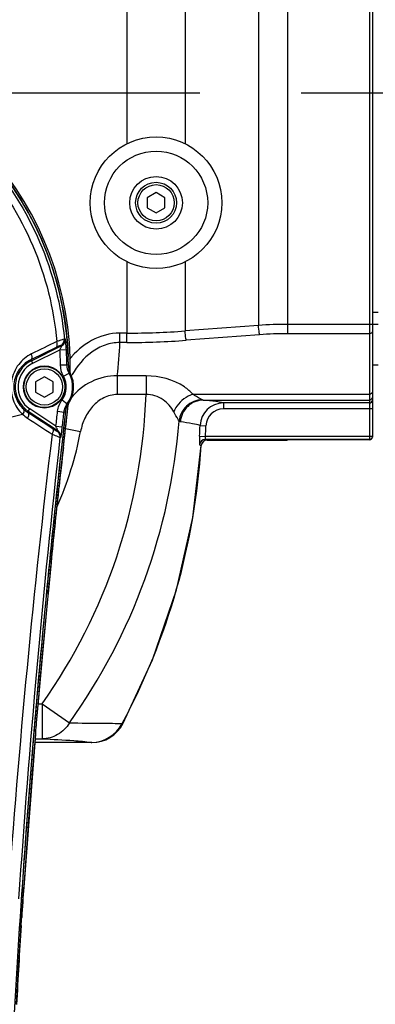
# Model space of a CAD drawing. Header units: millimetres. Extents: x 0 to 4205, y 0 to 2970.
# Tile 73 of 85: x 2366 to 2427, y 2243 to 2411. Entities that reach past the tile are written whole.
import ezdxf

# ---------------------------------------------------------------- set-up
doc = ezdxf.new("R2010")
doc.units = ezdxf.units.MM
doc.header["$LTSCALE"] = 231.275
doc.linetypes.add('CENTER', pattern=[0.6, 0.375, -0.075, 0.075, -0.075])
doc.layers.get('0').update_dxf_attribs({"linetype": 'CONTINUOUS'})
for name, color, linetype in [('204101000011_DXF_DIMENSION', 7, 'CONTINUOUS'), ('304102000049DXF_CONTINUOUS_LINE', 7, 'CONTINUOUS'), ('304102000050DXF_CONTINUOUS_LINE', 7, 'CONTINUOUS'), ('304102000052DXF_CONTINUOUS_LINE', 7, 'CONTINUOUS'), ('304102000054DXF_CONTINUOUS_LINE', 7, 'CONTINUOUS'), ('304106000050DXF_CONTINUOUS_LINE', 7, 'CONTINUOUS'), ('304107000041DXF_CONTINUOUS_LINE', 7, 'CONTINUOUS'), ('304302000061DXF_CONTINUOUS_LINE', 7, 'CONTINUOUS'), ('501023000017_DXF_AXIS', 7, 'CONTINUOUS'), ('501023000020DXF_CONTINUOUS_LINE', 7, 'CONTINUOUS'), ('501023000050DXF_CONTINUOUS_LINE', 7, 'CONTINUOUS'), ('504001000007DXF_CONTINUOUS_LINE', 7, 'CONTINUOUS'), ('604007000006DXF_CONTINUOUS_LINE', 7, 'CONTINUOUS')]:
    doc.layers.add(name, color=color, linetype=linetype)
doc.styles.get("Standard").update_dxf_attribs({"font": 'txt', "width": 0.7})
doc.dimstyles.new('DIMSTYLE_1', dxfattribs={"dimtxt": 35, "dimasz": 25, "dimexe": 4, "dimexo": 0.2, "dimgap": 1.75, "dimtad": 1, "dimdsep": 46, "dimtxsty": 'Standard', "dimblk": '_FILLED', "dimblk1": '_FILLED', "dimblk2": '_FILLED', "dimcen": 0.09, "dimclrt": 5, "dimazin": 2, "dimtp": 0.01, "dimtm": 0.01, "dimtfac": 1, "dimtofl": 0, "dimtmove": 0, "dimatfit": 3, "dimldrblk": '_FILLED', "dimfxl": 0, "dimtolj": 1, "dimarcsym": 0})
doc.dimstyles.new('DIMSTYLE_3', dxfattribs={"dimtxt": 35, "dimasz": 25, "dimexe": 4, "dimexo": 0.2, "dimgap": 1.75, "dimtad": 0, "dimtih": 1, "dimtoh": 1, "dimdec": 1, "dimdsep": 46, "dimtxsty": 'Standard', "dimblk": '_FILLED', "dimblk1": '_FILLED', "dimblk2": '_FILLED', "dimcen": 0.09, "dimclrt": 5, "dimazin": 2, "dimtp": 0.01, "dimtm": 0.01, "dimtfac": 1, "dimtdec": 1, "dimtofl": 0, "dimtmove": 0, "dimatfit": 3, "dimldrblk": '_FILLED', "dimfxl": 0, "dimtolj": 1, "dimarcsym": 0})

# ---------------------------------------------------------------- blocks, each defined once
blk = doc.blocks.new('*D12')
at = {"layer": '204101000011_DXF_DIMENSION', "color": 2, "linetype": 'Continuous'}
blk.add_line((2315.05, 2236.88), (3116.45, 2236.88), dxfattribs=at)
blk = doc.blocks.new('_FILLED')
at = {"color": 0, "linetype": 'ByBlock'}
blk.add_solid([(0, 0), (-1, 0.17), (-1, -0.17)], dxfattribs=at)
blk = doc.blocks.new('*D13')
at = {"layer": '204101000011_DXF_DIMENSION', "color": 2, "linetype": 'Continuous'}
blk.add_line((2320.59, 2709.75), (3116.45, 2709.75), dxfattribs=at)
blk = doc.blocks.new('*D15')
at = {"layer": '204101000011_DXF_DIMENSION', "color": 2, "linetype": 'Continuous'}
for p, q in [((2319.59, 2367.65), (2319.59, 2763.03)), ((2674.59, 2441.21), (2674.59, 2763.03)), ((2319.59, 2743.03), (2497.09, 2743.03)), ((2674.59, 2743.03), (2497.09, 2743.03))]:
    blk.add_line(p, q, dxfattribs=at)
at = {"layer": '204101000011_DXF_DIMENSION', "color": 2, "linetype": 'Continuous', "xscale": 25, "yscale": 25, "zscale": 25, "rotation": 180}
blk.add_blockref('_FILLED', (2319.59, 2743.03), dxfattribs=at)
at = {"layer": '204101000011_DXF_DIMENSION', "color": 2, "linetype": 'Continuous', "xscale": 25, "yscale": 25, "zscale": 25}
blk.add_blockref('_FILLED', (2674.59, 2743.03), dxfattribs=at)
blk = doc.blocks.new('*D34')
at = {"layer": '204101000011_DXF_DIMENSION', "color": 2, "linetype": 'Continuous'}
blk.add_line((2544.88, 2012.65), (2544.88, 2802.45), dxfattribs=at)

msp = doc.modelspace()

# ---------------------------------------------------------------- linework, layer by layer
at = {"color": 2, "linetype": 'Continuous'}
msp.add_arc((2319.591, 2011.655), 698.098, 323.000331, 167.000331, dxfattribs=at)
at = {"layer": '304102000049DXF_CONTINUOUS_LINE', "color": 7, "linetype": 'Continuous'}
for p, q in [((2366.524, 2256.495), (2366.946, 2262.874)), ((2366.272, 2252.35), (2366.524, 2256.495))]:
    msp.add_line(p, q, dxfattribs=at)
at = {"layer": '304102000050DXF_CONTINUOUS_LINE', "color": 9, "linetype": 'Continuous'}
for p, q in [((2374.44, 2344.227), (2374.568, 2345.353)), ((2374.476, 2345.364), (2374.57, 2345.353)), ((2374.337, 2343.334), (2374.44, 2344.227)), ((2373.745, 2338.13), (2373.743, 2338.102)), ((2372.917, 2330.734), (2372.964, 2331.157)), ((2371.625, 2318.447), (2371.626, 2318.447)), ((2366.951, 2262.967), (2366.953, 2262.967))]:
    msp.add_line(p, q, dxfattribs=at)
at = {"layer": '304102000050DXF_CONTINUOUS_LINE', "color": 7, "linetype": 'Continuous'}
for p, q in [((2374.441, 2344.227), (2374.57, 2345.353)), ((2373.993, 2340.303), (2374.441, 2344.227)), ((2373.743, 2338.102), (2373.993, 2340.303)), ((2371.626, 2318.447), (2371.107, 2313.155)), ((2371.107, 2313.156), (2371.059, 2312.679)), ((2370.833, 2310.373), (2369.097, 2291.042)), ((2368.964, 2289.387), (2368.942, 2289.102)), ((2368.942, 2289.104), (2366.953, 2262.967))]:
    msp.add_line(p, q, dxfattribs=at)
for points in [[(2371.627, 2318.447), (2372.202, 2324.063), (2372.942, 2330.942), (2373.743, 2338.102)], [(2365.734, 2242.915), (2366.079, 2249.172), (2366.52, 2256.448), (2366.953, 2262.967)]]:
    msp.add_lwpolyline(points, dxfattribs=at)
for centre, radius, start, end in [((2319.591, 2351.655), 55.339, 359.0752, 83.72993), ((2319.591, 2351.655), 55.339, 353.46124, 353.7436), ((2317.337, 2318.373), 54.022, 354.45832, 354.99133), ((2728.969, 2276.278), 359.756, 174.19286, 174.56181), ((2554.958, 2275.296), 186.527, 175.15766, 175.66762)]:
    msp.add_arc(centre, radius, start, end, dxfattribs=at)
at = {"layer": '304102000050DXF_CONTINUOUS_LINE', "color": 9, "linetype": 'Continuous'}
for centre, radius, start, end in [((2319.591, 2351.655), 55.338, 359.07522, 83.7298), ((2319.591, 2351.655), 55.338, 353.46124, 353.74347), ((4509.761, 2095.369), 2149.767, 173.516089, 173.703081), ((3534.432, 2202.331), 1168.591, 173.69169, 174.297415), ((4187.972, 2137.499), 1825.338, 174.310845, 174.492787), ((4187.972, 2137.499), 1825.344, 174.565503, 175.174743), ((4187.972, 2137.499), 1825.338, 175.226854, 176.058549), ((3614.13, 2177.035), 1250.136, 176.05847, 176.297274), ((3587.591, 2178.665), 1223.547, 176.358715, 176.992414)]:
    msp.add_arc(centre, radius, start, end, dxfattribs=at)
for points in [[(2373.745, 2338.13), (2373.942, 2339.864), (2374.139, 2341.599), (2374.337, 2343.334)], [(2366.514, 2256.372), (2366.544, 2256.838), (2366.574, 2257.303), (2366.604, 2257.769)]]:
    msp.add_open_spline(points, degree=3, dxfattribs=at)
at = {"layer": '304102000052DXF_CONTINUOUS_LINE', "color": 9, "linetype": 'Continuous'}
for p, q in [((2374.074, 2356.61), (2373.906, 2356.643)), ((2372.479, 2355.179), (2368.182, 2353.104)), ((2368.263, 2352.941), (2373.468, 2355.525)), ((2373.15, 2354.809), (2374.248, 2354.874)), ((2373.468, 2355.525), (2373.3, 2355.557)), ((2368.485, 2352.493), (2373.15, 2354.809)), ((2368.182, 2353.104), (2368.263, 2352.941)), ((2368.485, 2352.493), (2368.263, 2352.941)), ((2373.24, 2352.235), (2374.339, 2352.246)), ((2373.76, 2350.28), (2374.72, 2350.816)), ((2373.514, 2346.246), (2374.402, 2345.597)), ((2374.542, 2345.614), (2374.612, 2345.624)), ((2363.545, 2343.025), (2366.751, 2343.787)), ((2367.618, 2344.132), (2367.995, 2344.699)), ((2372.829, 2340.888), (2367.719, 2344.283)), ((2372.461, 2341.732), (2367.995, 2344.699)), ((2372.751, 2344.291), (2373.844, 2344.167)), ((2372.461, 2341.732), (2373.554, 2341.61)), ((2372.662, 2340.875), (2372.829, 2340.888)), ((2373.147, 2339.837), (2373.313, 2339.85))]:
    msp.add_line(p, q, dxfattribs=at)
for centre, radius, start, end in [((2372.81, 2356.542), 1.1, 296.42964, 5.25399), ((2372.979, 2356.51), 1.1, 296.42218, 5.19772), ((2319.579, 2351.657), 54.764, 0.61618, 3.3669), ((2319.589, 2351.658), 53.654, 0.6161, 3.36716), ((2370.49, 2348.455), 5.009, 116.40255, 236.40255), ((2370.49, 2348.455), 4.509, 116.40255, 236.40255), ((2371.604, 2346.563), 6.308, 61.75807, 64.29922), ((2370.49, 2348.455), 3.744, 323.85166, 29.17279), ((2370.49, 2348.455), 4.844, 323.85166, 29.17279), ((2373.776, 2346.875), 4.053, 73.50162, 76.52617), ((2373.98, 2349.682), 4.107, 275.89237, 277.85628), ((2370.965, 2348.319), 6.189, 227.08452, 237.16556), ((2370.428, 2348.479), 5.177, 227.1184, 237.12688), ((2371.77, 2350.044), 6.232, 289.43653, 292.00137), ((3989.405, 2146.296), 1629.2, 173.157286, 175.98296), ((4192.764, 2137.271), 1830.858, 173.647777, 176.126588)]:
    msp.add_arc(centre, radius, start, end, dxfattribs=at)
at = {"layer": '304102000052DXF_CONTINUOUS_LINE', "color": 7, "linetype": 'Continuous'}
for centre, radius, start, end in [((2319.543, 2351.656), 55.048, 0.48178, 2.06978), ((2370.49, 2348.455), 5, 325.52298, 27.46486), ((2377.095, 2343.923), 3.01, 159.50559, 170.85656), ((2377.087, 2343.924), 3.003, 152.83578, 159.47623), ((2377.09, 2343.924), 3.005, 145.53343, 152.8423), ((4187.325, 2137.528), 1824.969, 173.495414, 174.940581), ((2377.073, 2343.927), 2.988, 170.86282, 173.49412), ((4185.65, 2137.69), 1823.286, 174.940993, 175.428153), ((4188.367, 2137.474), 1826.011, 175.42821, 177.376889)]:
    msp.add_arc(centre, radius, start, end, dxfattribs=at)
at = {"layer": '304102000052DXF_CONTINUOUS_LINE', "color": 9, "linetype": 'Continuous'}
for points, knots in [([(2331.342, 2404.917), (2336.92, 2403.686), (2347.764, 2399.426), (2361.184, 2388.328), (2370.514, 2373.623), (2373.383, 2362.331), (2373.906, 2356.643)], [0, 0, 0, 0, 0.2500003, 0.5000004, 0.7500004, 1, 1, 1, 1]), ([(2330.757, 2403.674), (2336.254, 2402.494), (2346.948, 2398.346), (2360.177, 2387.439), (2369.34, 2372.948), (2372.115, 2361.818), (2372.595, 2356.216)], [0, 0, 0, 0, 0.2500009, 0.5000011, 0.7500008, 1, 1, 1, 1]), ([(2373.905, 2356.643), (2373.87, 2356.646), (2373.746, 2356.586), (2373.485, 2356.522), (2373.084, 2356.378), (2372.771, 2356.276), (2372.595, 2356.216)], [0, 0, 0, 0, 0.0785975, 0.2816369, 0.5954988, 1, 1, 1, 1]), ([(2374.248, 2354.874), (2374.235, 2355.086), (2374.207, 2355.485), (2374.167, 2355.962), (2374.128, 2356.274), (2374.113, 2356.451), (2374.084, 2356.537), (2374.087, 2356.607), (2374.074, 2356.61)], [0, 0, 0, 0, 0.3660955, 0.687824, 0.8164255, 0.9147902, 0.9772028, 1, 1, 1, 1]), ([(2372.479, 2355.179), (2372.539, 2355.211), (2372.791, 2355.506), (2372.695, 2355.937), (2372.595, 2356.216)], [0, 0, 0, 0, 0.1857485, 1, 1, 1, 1]), ([(2373.3, 2355.557), (2373.276, 2355.562), (2373.198, 2355.505), (2373.033, 2355.451), (2372.782, 2355.322), (2372.588, 2355.232), (2372.479, 2355.179)], [0, 0, 0, 0, 0.078865, 0.2839587, 0.5986631, 1, 1, 1, 1]), ([(2373.15, 2354.809), (2373.226, 2354.955), (2373.36, 2355.201), (2373.397, 2355.364), (2373.497, 2355.532), (2373.468, 2355.525)], [0, 0, 0, 0, 0.6286682, 0.8870751, 1, 1, 1, 1]), ([(2368.303, 2354.119), (2367.447, 2353.7), (2365.841, 2352.386), (2364.589, 2349.463), (2364.87, 2346.258), (2366.035, 2344.464), (2366.751, 2343.787)], [0, 0, 0, 0, 0.2357769, 0.4929418, 0.756176, 1, 1, 1, 1]), ([(2368.182, 2353.104), (2368.241, 2353.135), (2368.489, 2353.422), (2368.399, 2353.844), (2368.303, 2354.119)], [0, 0, 0, 0, 0.185883, 1, 1, 1, 1]), ([(2368.182, 2353.104), (2367.495, 2352.774), (2366.175, 2351.729), (2365.1, 2349.343), (2365.342, 2346.69), (2366.321, 2345.229), (2366.905, 2344.686)], [0, 0, 0, 0, 0.2304567, 0.489963, 0.7588681, 1, 1, 1, 1]), ([(2366.905, 2344.686), (2366.946, 2344.645), (2367.08, 2344.335), (2366.897, 2344.002), (2366.751, 2343.787)], [0, 0, 0, 0, 0.1818749, 1, 1, 1, 1]), ([(2367.618, 2344.132), (2367.672, 2344.094), (2367.879, 2343.78), (2367.737, 2343.378), (2367.61, 2343.119)], [0, 0, 0, 0, 0.1850206, 1, 1, 1, 1]), ([(2372.829, 2340.888), (2372.866, 2340.875), (2372.731, 2341.091), (2372.69, 2341.277), (2372.54, 2341.564), (2372.461, 2341.732)], [0, 0, 0, 0, 0.1298233, 0.3947312, 1, 1, 1, 1]), ([(2373.313, 2339.85), (2373.326, 2339.851), (2373.324, 2339.926), (2373.356, 2340.012), (2373.375, 2340.195), (2373.424, 2340.511), (2373.482, 2340.994), (2373.53, 2341.396), (2373.554, 2341.61)], [0, 0, 0, 0, 0.022831, 0.086198, 0.1858067, 0.3152818, 0.6365194, 1, 1, 1, 1]), ([(2371.833, 2341.393), (2371.884, 2341.357), (2372.081, 2341.047), (2371.935, 2340.659), (2371.81, 2340.406)], [0, 0, 0, 0, 0.1806579, 1, 1, 1, 1]), ([(2371.81, 2340.406), (2371.988, 2340.327), (2372.306, 2340.191), (2372.714, 2340), (2372.983, 2339.914), (2373.108, 2339.833), (2373.147, 2339.837)], [0, 0, 0, 0, 0.4019069, 0.7163984, 0.9210453, 1, 1, 1, 1]), ([(2371.833, 2341.393), (2371.942, 2341.323), (2372.137, 2341.201), (2372.388, 2341.028), (2372.558, 2340.947), (2372.636, 2340.873), (2372.662, 2340.875)], [0, 0, 0, 0, 0.3953507, 0.71093, 0.9197081, 1, 1, 1, 1])]:
    msp.add_open_spline(points, degree=3, knots=knots, dxfattribs=at)
at = {"layer": '304102000052DXF_CONTINUOUS_LINE', "color": 7, "linetype": 'Continuous'}
msp.add_open_spline([(2333.998, 2404.734), (2339.596, 2403.215), (2350.379, 2398.355), (2363.408, 2386.411), (2372.066, 2371.017), (2374.346, 2359.428), (2374.555, 2353.645)], degree=3, knots=[0, 0, 0, 0, 0.2502277, 0.5003504, 0.7502979, 1, 1, 1, 1], dxfattribs=at)
at = {"layer": '304102000052DXF_CONTINUOUS_LINE', "color": 9, "linetype": 'Continuous'}
for points in [[(2372.595, 2356.216), (2371.164, 2355.518), (2369.734, 2354.818), (2368.303, 2354.119)], [(2373.76, 2350.28), (2373.431, 2350.868), (2373.247, 2351.56), (2373.24, 2352.235)], [(2374.72, 2350.816), (2374.479, 2351.247), (2374.345, 2351.753), (2374.339, 2352.246)], [(2372.751, 2344.291), (2372.83, 2344.986), (2373.101, 2345.681), (2373.514, 2346.246)], [(2373.843, 2344.167), (2373.901, 2344.675), (2374.1, 2345.184), (2374.402, 2345.597)], [(2367.61, 2343.119), (2369.01, 2342.216), (2370.41, 2341.311), (2371.81, 2340.406)], [(2367.618, 2344.132), (2369.024, 2343.219), (2370.429, 2342.306), (2371.833, 2341.393)], [(2372.461, 2341.732), (2372.557, 2342.585), (2372.654, 2343.438), (2372.751, 2344.291)], [(2373.554, 2341.61), (2373.65, 2342.462), (2373.746, 2343.315), (2373.843, 2344.167)], [(2372.662, 2340.875), (2372.98, 2340.664), (2373.189, 2340.217), (2373.147, 2339.837)], [(2372.829, 2340.888), (2373.147, 2340.677), (2373.355, 2340.23), (2373.313, 2339.85)]]:
    msp.add_open_spline(points, degree=3, dxfattribs=at)
at = {"layer": '304102000052DXF_CONTINUOUS_LINE', "color": 7, "linetype": 'Continuous'}
msp.add_open_spline([(2374.589, 2352.119), (2374.593, 2351.653), (2374.712, 2351.175), (2374.927, 2350.761)], degree=3, dxfattribs=at)
at = {"layer": '304102000054DXF_CONTINUOUS_LINE', "color": 9, "linetype": 'Continuous'}
for p, q in [((2426.091, 2451.647), (2426.091, 2339.411)), ((2384.603, 2442.155), (2384.603, 2390.015)), ((2412.085, 2440.655), (2412.085, 2357.555)), ((2394.554, 2437.764), (2394.554, 2390.019)), ((2407.109, 2436.822), (2407.109, 2358.976)), ((2384.603, 2369.86), (2384.603, 2357.655)), ((2394.554, 2369.856), (2394.554, 2358.034)), ((2407.109, 2358.976), (2394.554, 2358.034)), ((2426.591, 2359.155), (2412.085, 2359.155)), ((2383.4, 2356.055), (2383.4, 2357.655)), ((2384.603, 2357.655), (2383.4, 2357.655)), ((2384.603, 2356.055), (2384.603, 2357.655)), ((2407.308, 2357.376), (2394.753, 2356.434)), ((2426.091, 2357.555), (2412.085, 2357.555)), ((2384.603, 2356.055), (2383.4, 2356.055)), ((2382.955, 2350.355), (2382.955, 2347.155)), ((2387.87, 2350.355), (2382.955, 2350.355)), ((2387.87, 2350.355), (2387.87, 2347.155)), ((2387.87, 2347.155), (2382.955, 2347.155)), ((2395.87, 2347.208), (2426.091, 2347.208)), ((2397.672, 2346.209), (2426.091, 2346.209)), ((2401.114, 2345.715), (2401.114, 2344.715)), ((2426.091, 2345.715), (2401.114, 2345.715)), ((2426.591, 2344.715), (2401.114, 2344.715)), ((2397.116, 2341.872), (2398.114, 2341.833)), ((2374.111, 2341.336), (2376.683, 2340.849)), ((2397.031, 2340.044), (2398.028, 2339.989)), ((2426.591, 2339.989), (2398.028, 2339.989)), ((2397.318, 2338.434), (2397.319, 2338.435)), ((2397.319, 2338.434), (2397.33, 2338.427)), ((2426.091, 2339.489), (2398.028, 2339.489)), ((2398.316, 2339.37), (2411.96, 2339.37)), ((2398.316, 2339.37), (2398.317, 2339.369)), ((2398.317, 2339.369), (2398.328, 2339.362)), ((2369.39, 2294.301), (2370.116, 2294.301)), ((2370.116, 2294.301), (2370.116, 2288.302)), ((2370.116, 2294.301), (2374.766, 2291.013)), ((2383.906, 2290.863), (2383.919, 2290.855)), ((2378.606, 2287.67), (2368.833, 2287.67)), ((2368.881, 2288.302), (2370.116, 2288.302)), ((2378.606, 2287.67), (2378.616, 2287.662))]:
    msp.add_line(p, q, dxfattribs=at)
at = {"layer": '304102000054DXF_CONTINUOUS_LINE', "color": 7, "linetype": 'Continuous'}
for p, q in [((2426.591, 2451.147), (2426.591, 2339.912)), ((2398.328, 2339.362), (2411.854, 2339.362)), ((2411.841, 2339.362), (2411.854, 2339.363)), ((2411.96, 2339.37), (2411.854, 2339.363)), ((2426.091, 2339.411), (2415.091, 2339.411)), ((2378.616, 2287.662), (2368.832, 2287.662))]:
    msp.add_line(p, q, dxfattribs=at)
msp.add_lwpolyline([(2383.919, 2290.855), (2389.003, 2301.799), (2393.093, 2313.757), (2395.894, 2326.163), (2397.33, 2338.427)], dxfattribs=at)
at = {"layer": '304102000054DXF_CONTINUOUS_LINE', "color": 9, "linetype": 'Continuous'}
for centre, radius, start, end in [((2412.083, 2289.849), 69.306, 89.9983, 94.11493), ((2384.606, 2488.159), 130.504, 269.99862, 274.37148), ((2412.083, 2293.668), 63.887, 89.99853, 94.28597), ((2319.529, 2358.171), 63.906, 352.97501, 358.10263), ((2384.607, 2491.812), 135.757, 269.9985, 274.28599), ((2388.379, 2342.993), 15.173, 150.08364, 151.08722), ((2290.644, 2350.405), 97.28, 324.77964, 358.08526), ((2401.113, 2341.715), 4, 89.98502, 177.7546), ((2426.091, 2346.215), 0.5, 269.99564, 359.99564), ((2401.111, 2341.716), 2.999, 89.9389, 177.74831), ((2291.191, 2350.602), 102.643, 324.51099, 355.54223), ((2282.21, 2346.353), 114.994, 356.85485, 357.76683), ((2282.116, 2346.315), 116.084, 356.87639, 357.78761), ((2319.591, 2351.655), 58.105, 335.90085, 349.28234), ((2398.029, 2338.489), 1, 90.10878, 176.17758), ((2398.317, 2338.37), 1, 90.03785, 176.26226), ((2398.317, 2338.369), 1, 90.03529, 176.26412), ((2378.493, 2293.676), 5.98, 270.17211, 332.34025), ((2378.602, 2293.671), 6.001, 270.03452, 332.10536)]:
    msp.add_arc(centre, radius, start, end, dxfattribs=at)
at = {"layer": '304102000054DXF_CONTINUOUS_LINE', "color": 7, "linetype": 'Continuous'}
for centre, radius, start, end in [((2426.092, 2339.989), 0.499, 325.78139, 337.32229), ((2398.328, 2338.362), 1, 90, 176.28333), ((2378.616, 2293.662), 6, 270, 332.10507)]:
    msp.add_arc(centre, radius, start, end, dxfattribs=at)
for centre, major_axis, ratio, start_param, end_param in [((2426.091, 2339.912), (0, 0.5), 0.9998477, -3.1415927, -1.5707963), ((2415.091, 2339.355), (3.25, 0), 0.0174551, 1.5707963, 2.8697586)]:
    msp.add_ellipse(centre, major_axis=major_axis, ratio=ratio, start_param=start_param, end_param=end_param, dxfattribs=at)
at = {"layer": '304102000054DXF_CONTINUOUS_LINE', "color": 9, "linetype": 'Continuous'}
for points, knots in [([(2407.308, 2357.376), (2407.286, 2357.481), (2407.195, 2358.011), (2407.141, 2358.547), (2407.109, 2358.976)], [0, 0, 0, 0, 0.2001477, 1, 1, 1, 1]), ([(2383.4, 2357.655), (2381.735, 2357.654), (2378.357, 2356.73), (2375.793, 2354.449), (2374.745, 2353.147)], [0, 0, 0, 0, 0.4990577, 1, 1, 1, 1]), ([(2394.753, 2356.434), (2394.731, 2356.54), (2394.639, 2357.07), (2394.585, 2357.606), (2394.554, 2358.034)], [0, 0, 0, 0, 0.2001477, 1, 1, 1, 1]), ([(2426.591, 2357.955), (2426.591, 2357.849), (2426.457, 2357.619), (2426.215, 2357.555), (2426.091, 2357.555)], [0, 0, 0, 0, 0.4609588, 1, 1, 1, 1]), ([(2383.4, 2356.055), (2382.543, 2356.052), (2380.816, 2355.743), (2377.775, 2354.093), (2376.078, 2352.037), (2375.228, 2350.56)], [0, 0, 0, 0, 0.2507244, 0.5014574, 1, 1, 1, 1]), ([(2382.955, 2350.355), (2381.445, 2350.381), (2378.385, 2349.678), (2375.979, 2347.702), (2375.039, 2346.537)], [0, 0, 0, 0, 0.5022397, 1, 1, 1, 1]), ([(2395.87, 2347.208), (2395.452, 2347.677), (2393.227, 2349.594), (2390.154, 2350.355), (2387.87, 2350.355)], [0, 0, 0, 0, 0.2155393, 1, 1, 1, 1]), ([(2382.955, 2347.155), (2382.16, 2347.155), (2380.551, 2346.739), (2378.647, 2345.211), (2377.324, 2343.175), (2376.831, 2341.634), (2376.683, 2340.849)], [0, 0, 0, 0, 0.2491894, 0.4991092, 0.7494611, 1, 1, 1, 1]), ([(2392.619, 2344.209), (2392.186, 2345.008), (2390.887, 2346.543), (2388.896, 2347.178), (2387.87, 2347.155)], [0, 0, 0, 0, 0.469662, 1, 1, 1, 1]), ([(2395.87, 2347.208), (2394.794, 2346.863), (2393.492, 2345.865), (2392.757, 2344.551), (2392.619, 2344.209)], [0, 0, 0, 0, 0.7538347, 1, 1, 1, 1]), ([(2397.444, 2346.272), (2397.35, 2346.32), (2396.818, 2346.62), (2396.299, 2346.941), (2395.87, 2347.208)], [0, 0, 0, 0, 0.172075, 1, 1, 1, 1]), ([(2426.591, 2347.608), (2426.591, 2347.502), (2426.457, 2347.272), (2426.215, 2347.208), (2426.091, 2347.208)], [0, 0, 0, 0, 0.4609588, 1, 1, 1, 1]), ([(2397.444, 2346.273), (2396.492, 2346.246), (2394.548, 2345.454), (2393.622, 2343.573), (2393.524, 2342.624)], [0, 0, 0, 0, 0.4992852, 1, 1, 1, 1]), ([(2397.672, 2346.209), (2396.712, 2346.206), (2394.713, 2345.416), (2393.821, 2343.471), (2393.748, 2342.502)], [0, 0, 0, 0, 0.4972478, 1, 1, 1, 1]), ([(2401.114, 2345.715), (2400.688, 2345.835), (2399.537, 2346.012), (2398.386, 2346.14), (2397.672, 2346.209)], [0, 0, 0, 0, 0.3816875, 1, 1, 1, 1]), ([(2393.523, 2342.624), (2393.468, 2342.706), (2393.154, 2343.227), (2392.861, 2343.761), (2392.619, 2344.209)], [0, 0, 0, 0, 0.1628327, 1, 1, 1, 1]), ([(2397.116, 2341.872), (2396.698, 2342.002), (2395.573, 2342.223), (2394.446, 2342.402), (2393.748, 2342.502)], [0, 0, 0, 0, 0.3832104, 1, 1, 1, 1]), ([(2397.031, 2340.044), (2397.021, 2339.856), (2397.004, 2339.506), (2396.997, 2339.058), (2396.994, 2338.745), (2397.014, 2338.612), (2397.02, 2338.559), (2397.032, 2338.556)], [0, 0, 0, 0, 0.3783429, 0.6997142, 0.9166654, 0.9757257, 1, 1, 1, 1]), ([(2398.028, 2339.989), (2398.009, 2339.873), (2398.009, 2339.753), (2397.977, 2339.494), (2398.028, 2339.489)], [0, 0, 0, 0, 0.6965608, 1, 1, 1, 1]), ([(2383.789, 2290.9), (2387.717, 2298.186), (2393.97, 2313.692), (2396.781, 2330.16), (2397.319, 2338.434)], [0, 0, 0, 0, 0.4995924, 1, 1, 1, 1]), ([(2397.032, 2338.556), (2397.062, 2338.546), (2397.16, 2338.513), (2397.258, 2338.474), (2397.318, 2338.435)], [0, 0, 0, 0, 0.3087204, 1, 1, 1, 1]), ([(2398.028, 2339.489), (2398.058, 2339.48), (2398.157, 2339.448), (2398.256, 2339.409), (2398.316, 2339.37)], [0, 0, 0, 0, 0.3087434, 1, 1, 1, 1]), ([(2374.766, 2291.013), (2374.272, 2290.212), (2372.908, 2288.834), (2371.028, 2288.308), (2370.116, 2288.302)], [0, 0, 0, 0, 0.5077429, 1, 1, 1, 1]), ([(2374.766, 2291.013), (2376.69, 2291.007), (2379.698, 2290.985), (2382.707, 2290.955), (2383.789, 2290.9)], [0, 0, 0, 0, 0.6398048, 1, 1, 1, 1]), ([(2383.789, 2290.9), (2383.803, 2290.897), (2383.842, 2290.887), (2383.883, 2290.878), (2383.906, 2290.863)], [0, 0, 0, 0, 0.347749, 1, 1, 1, 1]), ([(2370.116, 2288.302), (2371.916, 2288.223), (2374.715, 2288.063), (2377.522, 2287.871), (2378.511, 2287.696)], [0, 0, 0, 0, 0.6421302, 1, 1, 1, 1]), ([(2378.511, 2287.696), (2378.531, 2287.693), (2378.563, 2287.686), (2378.596, 2287.676), (2378.606, 2287.67)], [0, 0, 0, 0, 0.6313348, 1, 1, 1, 1])]:
    msp.add_open_spline(points, degree=3, knots=knots, dxfattribs=at)
for points in [[(2426.591, 2346.709), (2426.591, 2346.581), (2426.535, 2346.446), (2426.444, 2346.355)], [(2397.672, 2346.209), (2397.593, 2346.213), (2397.514, 2346.236), (2397.444, 2346.272)], [(2426.444, 2346.355), (2426.354, 2346.265), (2426.218, 2346.209), (2426.091, 2346.209)], [(2393.748, 2342.502), (2393.664, 2342.514), (2393.585, 2342.565), (2393.523, 2342.624)]]:
    msp.add_open_spline(points, degree=3, dxfattribs=at)
at = {"layer": '304102000054DXF_CONTINUOUS_LINE', "color": 7, "linetype": 'Continuous'}
for points in [[(2426.591, 2339.989), (2426.591, 2339.924), (2426.577, 2339.857), (2426.552, 2339.796)], [(2426.504, 2339.708), (2426.417, 2339.579), (2426.247, 2339.489), (2426.091, 2339.489)]]:
    msp.add_open_spline(points, degree=3, dxfattribs=at)
at = {"layer": '304106000050DXF_CONTINUOUS_LINE', "color": 7, "linetype": 'Continuous'}
for centre, radius, start, end in [((2319.591, 2351.655), 55, 0.49992, 82.32754), ((4187.358, 2137.538), 1825, 173.491556, 179.313542)]:
    msp.add_arc(centre, radius, start, end, dxfattribs=at)
at = {"layer": '304107000041DXF_CONTINUOUS_LINE', "color": 7, "linetype": 'Continuous'}
for radius in [11.25, 8.825]:
    msp.add_circle((2389.593, 2379.938), radius, dxfattribs=at)
at = {"layer": '304302000061DXF_CONTINUOUS_LINE', "color": 7, "linetype": 'Continuous'}
msp.add_line((2427.591, 2361.155), (2426.591, 2361.155), dxfattribs=at)
at = {"layer": '501023000017_DXF_AXIS', "color": 7, "linetype": 'CENTER'}
msp.add_line((2674.591, 2398.655), (2275.879, 2398.655), dxfattribs=at)
at = {"layer": '501023000020DXF_CONTINUOUS_LINE', "color": 7, "linetype": 'Continuous'}
for p, q in [((2389.593, 2381.67), (2388.093, 2380.804)), ((2388.093, 2380.804), (2388.093, 2379.071)), ((2391.093, 2380.804), (2389.593, 2381.67)), ((2391.093, 2379.071), (2391.093, 2380.804)), ((2388.093, 2379.071), (2389.593, 2378.205)), ((2389.593, 2378.205), (2391.093, 2379.071)), ((2427.591, 2359.155), (2426.591, 2359.155)), ((2427.591, 2352.155), (2426.591, 2352.155))]:
    msp.add_line(p, q, dxfattribs=at)
msp.add_circle((2389.593, 2379.938), 3.5, dxfattribs=at)
at = {"layer": '501023000020DXF_CONTINUOUS_LINE', "color": 9, "linetype": 'Continuous'}
msp.add_circle((2389.593, 2379.938), 3.1, dxfattribs=at)
at = {"layer": '501023000050DXF_CONTINUOUS_LINE', "color": 7, "linetype": 'Continuous'}
for p, q in [((2370.49, 2350.187), (2368.99, 2349.321)), ((2371.99, 2349.321), (2370.49, 2350.187)), ((2368.99, 2349.321), (2368.99, 2347.589)), ((2371.99, 2347.589), (2371.99, 2349.321)), ((2368.99, 2347.589), (2370.49, 2346.723)), ((2370.49, 2346.723), (2371.99, 2347.589))]:
    msp.add_line(p, q, dxfattribs=at)
msp.add_circle((2370.49, 2348.455), 3.5, dxfattribs=at)
at = {"layer": '501023000050DXF_CONTINUOUS_LINE', "color": 9, "linetype": 'Continuous'}
msp.add_circle((2370.49, 2348.455), 3.1, dxfattribs=at)
at = {"layer": '504001000007DXF_CONTINUOUS_LINE', "color": 7, "linetype": 'Continuous'}
msp.add_circle((2389.593, 2379.938), 4.5, dxfattribs=at)
at = {"layer": '604007000006DXF_CONTINUOUS_LINE', "color": 7, "linetype": 'Continuous'}
msp.add_circle((2370.49, 2348.455), 3.6, dxfattribs=at)

# ---------------------------------------------------------------- dimensions: what is measured, and where the dimension line sits
at = {"layer": '204101000011_DXF_DIMENSION', "color": 2, "linetype": 'Continuous'}
for feature_location, offset, dtype, origin, override, picture, middle in [((2544.881, 2012.655), (0, 789.795), 1, (2267.091, 2011.655), {"dimgap": 8.749886, "dimtad": 1, "dimtih": 0, "dimtoh": 0}, '*D34', (2536.131, 2819.949)), ((2320.591, 2709.752), (795.855, 0), 0, (2319.591, 1632.655), {"dimgap": 8.750089, "dimtad": 1, "dimtih": 0, "dimtoh": 0}, '*D13', (3133.945, 2718.502)), ((2315.055, 2236.877), (801.391, 0), 0, (2314.055, 1632.655), {"dimgap": 8.749919, "dimtad": 1, "dimtih": 0, "dimtoh": 0}, '*D12', (3133.945, 2245.627))]:
    dim = msp.add_ordinate_dim(feature_location=feature_location, offset=offset, dtype=dtype, origin=origin, dimstyle='DIMSTYLE_3', override=override, dxfattribs=at)
    dim.commit()
    dim.dimension.update_dxf_attribs({"geometry": picture, "text_midpoint": middle})
dim = msp.add_linear_dim(base=(2674.591, 2743.029), p1=(2319.591, 2367.455), p2=(2674.591, 2441.013), dimstyle='DIMSTYLE_1', dxfattribs=at)
dim.commit()
dim.dimension.update_dxf_attribs({"geometry": '*D15', "text_midpoint": (2460.341, 2743.029), "dimtype": 160})

doc.saveas('drawing.dxf')
